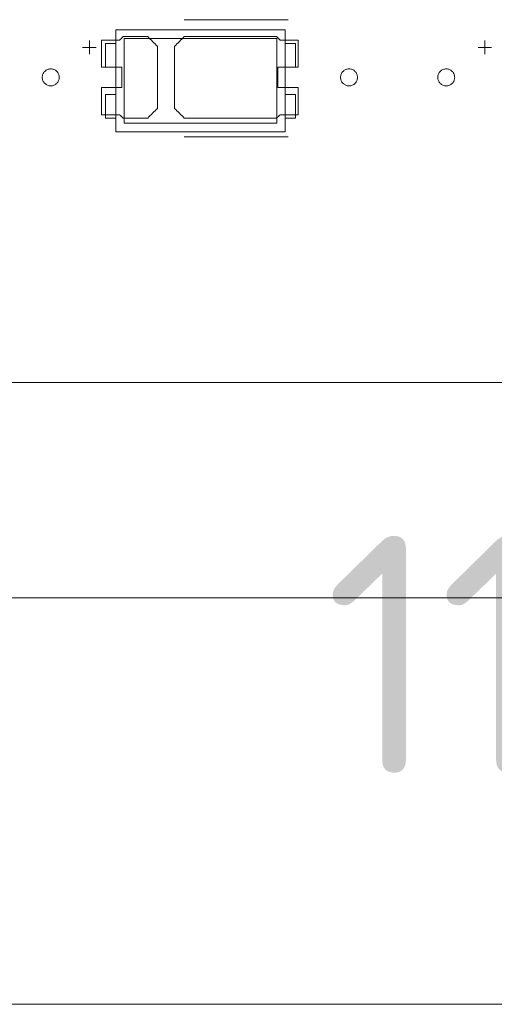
# Model space of a CAD drawing. Header units: inches. Extents: x -36 to 647, y 177 to 609.
# Tile 211 of 256: x 441 to 455, y 534 to 564. Entities that reach past the tile are written whole.
import ezdxf

# ---------------------------------------------------------------- set-up
doc = ezdxf.new("R2010")
doc.units = ezdxf.units.IN
doc.header["$MEASUREMENT"] = 0
doc.layers.add('1', color=7, linetype='Continuous')

# ---------------------------------------------------------------- blocks, each defined once
blk = doc.blocks.new('block 5')
at = {"layer": '1', "color": 8, "lineweight": 18, "true_color": 0x808080}
blk.add_lwpolyline([(-20.677, 546.464), (552.022, 546.464)], dxfattribs=at)
blk = doc.blocks.new('block 129')
at = {"layer": '1', "color": 155, "lineweight": 18, "true_color": 0x4c7299}
blk.add_lwpolyline([(449.327, 560.6), (449.027, 560.6)], dxfattribs=at)
blk = doc.blocks.new('block 355')
at = {"layer": '1', "color": 155, "lineweight": 18, "true_color": 0x4c7299}
blk.add_lwpolyline([(448.777, 560.45), (444.277, 560.45)], dxfattribs=at)
blk = doc.blocks.new('block 356')
at = {"layer": '1', "color": 155, "lineweight": 18, "true_color": 0x4c7299}
blk.add_lwpolyline([(448.777, 562.95), (448.777, 560.45)], dxfattribs=at)
blk = doc.blocks.new('block 357')
at = {"layer": '1', "color": 155, "lineweight": 18, "true_color": 0x4c7299}
blk.add_lwpolyline([(444.277, 562.95), (448.777, 562.95)], dxfattribs=at)
blk = doc.blocks.new('block 358')
at = {"layer": '1', "color": 155, "lineweight": 18, "true_color": 0x4c7299}
blk.add_lwpolyline([(444.027, 563.2), (444.027, 560.2)], dxfattribs=at)
blk = doc.blocks.new('block 359')
at = {"layer": '1', "color": 155, "lineweight": 18, "true_color": 0x4c7299}
blk.add_lwpolyline([(444.027, 560.2), (449.027, 560.2)], dxfattribs=at)
blk = doc.blocks.new('block 360')
at = {"layer": '1', "color": 155, "lineweight": 18, "true_color": 0x4c7299}
blk.add_lwpolyline([(449.027, 560.2), (449.027, 563.2)], dxfattribs=at)
blk = doc.blocks.new('block 361')
at = {"layer": '1', "color": 155, "lineweight": 18, "true_color": 0x4c7299}
blk.add_lwpolyline([(444.277, 560.45), (444.277, 562.95)], dxfattribs=at)
blk = doc.blocks.new('block 362')
at = {"layer": '1', "color": 155, "lineweight": 18, "true_color": 0x4c7299}
blk.add_lwpolyline([(443.727, 560.6), (444.027, 560.6)], dxfattribs=at)
blk = doc.blocks.new('block 363')
at = {"layer": '1', "color": 155, "lineweight": 18, "true_color": 0x4c7299}
blk.add_lwpolyline([(449.327, 562.8), (449.027, 562.8)], dxfattribs=at)
blk = doc.blocks.new('block 364')
at = {"layer": '1', "color": 155, "lineweight": 18, "true_color": 0x4c7299}
blk.add_lwpolyline([(449.327, 562.1), (449.327, 562.8)], dxfattribs=at)
blk = doc.blocks.new('block 365')
at = {"layer": '1', "color": 155, "lineweight": 18, "true_color": 0x4c7299}
blk.add_lwpolyline([(449.027, 563.2), (444.027, 563.2)], dxfattribs=at)
blk = doc.blocks.new('block 366')
at = {"layer": '1', "color": 155, "lineweight": 18, "true_color": 0x4c7299}
blk.add_lwpolyline([(444.027, 562.1), (443.727, 562.1)], dxfattribs=at)
blk = doc.blocks.new('block 367')
at = {"layer": '1', "color": 155, "lineweight": 18, "true_color": 0x4c7299}
blk.add_lwpolyline([(443.727, 562.1), (443.727, 562.8)], dxfattribs=at)
blk = doc.blocks.new('block 368')
at = {"layer": '1', "color": 155, "lineweight": 18, "true_color": 0x4c7299}
blk.add_lwpolyline([(443.727, 562.8), (444.027, 562.8)], dxfattribs=at)
blk = doc.blocks.new('block 369')
at = {"layer": '1', "color": 155, "lineweight": 18, "true_color": 0x4c7299}
blk.add_lwpolyline([(443.727, 561.3), (443.727, 560.6)], dxfattribs=at)
blk = doc.blocks.new('block 370')
at = {"layer": '1', "color": 155, "lineweight": 18, "true_color": 0x4c7299}
blk.add_lwpolyline([(444.027, 561.3), (443.727, 561.3)], dxfattribs=at)
blk = doc.blocks.new('block 371')
at = {"layer": '1', "color": 155, "lineweight": 18, "true_color": 0x4c7299}
blk.add_lwpolyline([(449.027, 562.1), (449.327, 562.1)], dxfattribs=at)
blk = doc.blocks.new('block 372')
at = {"layer": '1', "color": 155, "lineweight": 18, "true_color": 0x4c7299}
blk.add_lwpolyline([(449.027, 561.3), (449.327, 561.3)], dxfattribs=at)
blk = doc.blocks.new('block 373')
at = {"layer": '1', "color": 155, "lineweight": 18, "true_color": 0x4c7299}
blk.add_lwpolyline([(449.327, 561.3), (449.327, 560.6)], dxfattribs=at)
blk = doc.blocks.new('block 822')
at = {"layer": '1', "color": 155, "lineweight": 18, "true_color": 0x4c7299}
blk.add_lwpolyline([(515.792, 552.814), (406.905, 552.814)], dxfattribs=at)
blk = doc.blocks.new('block 1736')
at = {"layer": '1', "color": 18, "lineweight": 13, "true_color": 0x4c0000}
blk.add_lwpolyline([(449.108, 560.049), (446.048, 560.049)], dxfattribs=at)
blk = doc.blocks.new('block 1749')
at = {"layer": '1', "color": 18, "lineweight": 13, "true_color": 0x4c0000}
blk.add_lwpolyline([(449.108, 560.049), (446.048, 560.049)], dxfattribs=at)
blk = doc.blocks.new('block 1767')
at = {"layer": '1', "color": 18, "lineweight": 13, "true_color": 0x4c0000}
blk.add_lwpolyline([(515.792, 552.814), (406.905, 552.814)], dxfattribs=at)
blk = doc.blocks.new('block 1772')
at = {"layer": '1', "color": 18, "lineweight": 13, "true_color": 0x4c0000}
blk.add_lwpolyline([(515.792, 552.814), (406.905, 552.814)], dxfattribs=at)
blk = doc.blocks.new('block 1858')
at = {"layer": '1', "color": 18, "lineweight": 13, "true_color": 0x4c0000}
blk.add_lwpolyline([(454.914, 562.484), (454.914, 562.884)], dxfattribs=at)
blk = doc.blocks.new('block 1861')
at = {"layer": '1', "color": 18, "lineweight": 13, "true_color": 0x4c0000}
blk.add_lwpolyline([(449.108, 563.502), (446.048, 563.502)], dxfattribs=at)
blk = doc.blocks.new('block 1900')
at = {"layer": '1', "color": 18, "lineweight": 13, "true_color": 0x4c0000}
blk.add_lwpolyline([(454.914, 562.484), (454.914, 562.884)], dxfattribs=at)
blk = doc.blocks.new('block 1904')
at = {"layer": '1', "color": 18, "lineweight": 13, "true_color": 0x4c0000}
blk.add_lwpolyline([(454.715, 562.683), (455.115, 562.683)], dxfattribs=at)
blk = doc.blocks.new('block 1909')
at = {"layer": '1', "color": 18, "lineweight": 13, "true_color": 0x4c0000}
blk.add_lwpolyline([(454.715, 562.683), (455.115, 562.683)], dxfattribs=at)
blk = doc.blocks.new('block 1910')
at = {"layer": '1', "color": 18, "lineweight": 13, "true_color": 0x4c0000}
blk.add_lwpolyline([(443.048, 562.683), (443.448, 562.683)], dxfattribs=at)
blk = doc.blocks.new('block 1913')
at = {"layer": '1', "color": 18, "lineweight": 13, "true_color": 0x4c0000}
blk.add_lwpolyline([(449.108, 563.502), (446.048, 563.502)], dxfattribs=at)
blk = doc.blocks.new('block 1914')
at = {"layer": '1', "color": 18, "lineweight": 13, "true_color": 0x4c0000}
blk.add_lwpolyline([(443.247, 562.484), (443.247, 562.884)], dxfattribs=at)
blk = doc.blocks.new('block 1915')
at = {"layer": '1', "color": 18, "lineweight": 13, "true_color": 0x4c0000}
blk.add_lwpolyline([(443.247, 562.484), (443.247, 562.884)], dxfattribs=at)
blk = doc.blocks.new('block 1918')
at = {"layer": '1', "color": 18, "lineweight": 13, "true_color": 0x4c0000}
blk.add_lwpolyline([(443.048, 562.683), (443.448, 562.683)], dxfattribs=at)
blk = doc.blocks.new('block 6740')
at = {"layer": '1', "color": 18, "lineweight": 13, "true_color": 0x4c0000}
blk.add_lwpolyline([(520.715, 552.814), (519.784, 554.688), (517.588, 555.467), (515.879, 553.884), (515.683, 552.814), (514.514, 552.814), (495.812, 552.814), (421.002, 552.814), (411.651, 552.814), (406.976, 552.814), (406.139, 554.955), (403.846, 555.362), (402.42, 553.522), (401.942, 552.814), (400.773, 552.814), (396.097, 552.814), (386.746, 552.814), (349.342, 552.814), (311.937, 552.814), (293.235, 552.814)], dxfattribs=at)
blk = doc.blocks.new('block 6762')
at = {"layer": '1', "color": 18, "lineweight": 13, "true_color": 0x4c0000}
blk.add_open_spline([(449.408, 562.102), (449.408, 562.368), (449.408, 562.635), (449.408, 562.902), (449.231, 562.902), (449.054, 562.902), (448.878, 562.902), (448.842, 562.935), (448.806, 562.968), (448.77, 563.002), (447.863, 563.002), (446.955, 563.002), (446.048, 563.002), (445.951, 562.906), (445.854, 562.81), (445.758, 562.714), (445.758, 562.106), (445.758, 561.498), (445.758, 560.89), (445.854, 560.794), (445.951, 560.698), (446.048, 560.602), (446.955, 560.602), (447.863, 560.602), (448.77, 560.602), (448.806, 560.635), (448.842, 560.668), (448.878, 560.702), (449.054, 560.702), (449.231, 560.702), (449.408, 560.702), (449.408, 560.968), (449.408, 561.235), (449.408, 561.502), (449.208, 561.502), (449.008, 561.502), (448.808, 561.502), (448.808, 561.702), (448.808, 561.902), (448.808, 562.102), (449.008, 562.102), (449.208, 562.102), (449.408, 562.102)], degree=3, knots=[0, 0, 0, 0, 1, 1, 1, 2, 2, 2, 3, 3, 3, 4, 4, 4, 5, 5, 5, 6, 6, 6, 7, 7, 7, 8, 8, 8, 9, 9, 9, 10, 10, 10, 11, 11, 11, 12, 12, 12, 13, 13, 13, 14, 14, 14, 14], dxfattribs=at)
blk = doc.blocks.new('block 6775')
at = {"layer": '1', "color": 18, "lineweight": 13, "true_color": 0x4c0000}
blk.add_open_spline([(444.968, 563.002), (445.065, 562.906), (445.161, 562.81), (445.258, 562.714), (445.258, 562.106), (445.258, 561.498), (445.258, 560.89), (445.161, 560.794), (445.065, 560.698), (444.968, 560.602), (444.727, 560.602), (444.486, 560.602), (444.245, 560.602), (444.21, 560.635), (444.174, 560.668), (444.138, 560.702), (443.961, 560.702), (443.785, 560.702), (443.608, 560.702), (443.608, 560.968), (443.608, 561.235), (443.608, 561.502), (443.808, 561.502), (444.008, 561.502), (444.208, 561.502), (444.208, 561.702), (444.208, 561.902), (444.208, 562.102), (444.008, 562.102), (443.808, 562.102), (443.608, 562.102), (443.608, 562.368), (443.608, 562.635), (443.608, 562.902), (443.785, 562.902), (443.961, 562.902), (444.138, 562.902), (444.174, 562.935), (444.21, 562.968), (444.245, 563.002), (444.486, 563.002), (444.727, 563.002), (444.968, 563.002)], degree=3, knots=[0, 0, 0, 0, 1, 1, 1, 2, 2, 2, 3, 3, 3, 4, 4, 4, 5, 5, 5, 6, 6, 6, 7, 7, 7, 8, 8, 8, 9, 9, 9, 10, 10, 10, 11, 11, 11, 12, 12, 12, 13, 13, 13, 14, 14, 14, 14], dxfattribs=at)
blk = doc.blocks.new('block 6847')
at = {"layer": '1', "color": 18, "lineweight": 13, "true_color": 0x4c0000}
blk.add_open_spline([(444.968, 563.002), (445.065, 562.906), (445.161, 562.81), (445.258, 562.714), (445.258, 562.106), (445.258, 561.498), (445.258, 560.89), (445.161, 560.794), (445.065, 560.698), (444.968, 560.602), (444.727, 560.602), (444.486, 560.602), (444.245, 560.602), (444.21, 560.635), (444.174, 560.668), (444.138, 560.702), (443.961, 560.702), (443.785, 560.702), (443.608, 560.702), (443.608, 560.968), (443.608, 561.235), (443.608, 561.502), (443.808, 561.502), (444.008, 561.502), (444.208, 561.502), (444.208, 561.702), (444.208, 561.902), (444.208, 562.102), (444.008, 562.102), (443.808, 562.102), (443.608, 562.102), (443.608, 562.368), (443.608, 562.635), (443.608, 562.902), (443.785, 562.902), (443.961, 562.902), (444.138, 562.902), (444.174, 562.935), (444.21, 562.968), (444.245, 563.002), (444.486, 563.002), (444.727, 563.002), (444.968, 563.002)], degree=3, knots=[0, 0, 0, 0, 1, 1, 1, 2, 2, 2, 3, 3, 3, 4, 4, 4, 5, 5, 5, 6, 6, 6, 7, 7, 7, 8, 8, 8, 9, 9, 9, 10, 10, 10, 11, 11, 11, 12, 12, 12, 13, 13, 13, 14, 14, 14, 14], dxfattribs=at)
blk = doc.blocks.new('block 6855')
at = {"layer": '1', "color": 18, "lineweight": 13, "true_color": 0x4c0000}
blk.add_open_spline([(449.408, 562.102), (449.408, 562.368), (449.408, 562.635), (449.408, 562.902), (449.231, 562.902), (449.054, 562.902), (448.878, 562.902), (448.842, 562.935), (448.806, 562.968), (448.77, 563.002), (447.863, 563.002), (446.955, 563.002), (446.048, 563.002), (445.951, 562.906), (445.854, 562.81), (445.758, 562.714), (445.758, 562.106), (445.758, 561.498), (445.758, 560.89), (445.854, 560.794), (445.951, 560.698), (446.048, 560.602), (446.955, 560.602), (447.863, 560.602), (448.77, 560.602), (448.806, 560.635), (448.842, 560.668), (448.878, 560.702), (449.054, 560.702), (449.231, 560.702), (449.408, 560.702), (449.408, 560.968), (449.408, 561.235), (449.408, 561.502), (449.208, 561.502), (449.008, 561.502), (448.808, 561.502), (448.808, 561.702), (448.808, 561.902), (448.808, 562.102), (449.008, 562.102), (449.208, 562.102), (449.408, 562.102)], degree=3, knots=[0, 0, 0, 0, 1, 1, 1, 2, 2, 2, 3, 3, 3, 4, 4, 4, 5, 5, 5, 6, 6, 6, 7, 7, 7, 8, 8, 8, 9, 9, 9, 10, 10, 10, 11, 11, 11, 12, 12, 12, 13, 13, 13, 14, 14, 14, 14], dxfattribs=at)
blk = doc.blocks.new('block 6927')
at = {"layer": '1', "color": 18, "lineweight": 13, "true_color": 0x4c0000}
blk.add_open_spline([(444.968, 563.002), (445.065, 562.906), (445.161, 562.81), (445.258, 562.714), (445.258, 562.106), (445.258, 561.498), (445.258, 560.89), (445.161, 560.794), (445.065, 560.698), (444.968, 560.602), (444.727, 560.602), (444.486, 560.602), (444.245, 560.602), (444.21, 560.635), (444.174, 560.668), (444.138, 560.702), (443.961, 560.702), (443.785, 560.702), (443.608, 560.702), (443.608, 560.968), (443.608, 561.235), (443.608, 561.502), (443.808, 561.502), (444.008, 561.502), (444.208, 561.502), (444.208, 561.702), (444.208, 561.902), (444.208, 562.102), (444.008, 562.102), (443.808, 562.102), (443.608, 562.102), (443.608, 562.368), (443.608, 562.635), (443.608, 562.902), (443.785, 562.902), (443.961, 562.902), (444.138, 562.902), (444.174, 562.935), (444.21, 562.968), (444.245, 563.002), (444.486, 563.002), (444.727, 563.002), (444.968, 563.002)], degree=3, knots=[0, 0, 0, 0, 1, 1, 1, 2, 2, 2, 3, 3, 3, 4, 4, 4, 5, 5, 5, 6, 6, 6, 7, 7, 7, 8, 8, 8, 9, 9, 9, 10, 10, 10, 11, 11, 11, 12, 12, 12, 13, 13, 13, 14, 14, 14, 14], dxfattribs=at)
blk = doc.blocks.new('block 6930')
at = {"layer": '1', "color": 18, "lineweight": 13, "true_color": 0x4c0000}
blk.add_open_spline([(449.408, 562.102), (449.408, 562.368), (449.408, 562.635), (449.408, 562.902), (449.231, 562.902), (449.054, 562.902), (448.878, 562.902), (448.842, 562.935), (448.806, 562.968), (448.77, 563.002), (447.863, 563.002), (446.955, 563.002), (446.048, 563.002), (445.951, 562.906), (445.854, 562.81), (445.758, 562.714), (445.758, 562.106), (445.758, 561.498), (445.758, 560.89), (445.854, 560.794), (445.951, 560.698), (446.048, 560.602), (446.955, 560.602), (447.863, 560.602), (448.77, 560.602), (448.806, 560.635), (448.842, 560.668), (448.878, 560.702), (449.054, 560.702), (449.231, 560.702), (449.408, 560.702), (449.408, 560.968), (449.408, 561.235), (449.408, 561.502), (449.208, 561.502), (449.008, 561.502), (448.808, 561.502), (448.808, 561.702), (448.808, 561.902), (448.808, 562.102), (449.008, 562.102), (449.208, 562.102), (449.408, 562.102)], degree=3, knots=[0, 0, 0, 0, 1, 1, 1, 2, 2, 2, 3, 3, 3, 4, 4, 4, 5, 5, 5, 6, 6, 6, 7, 7, 7, 8, 8, 8, 9, 9, 9, 10, 10, 10, 11, 11, 11, 12, 12, 12, 13, 13, 13, 14, 14, 14, 14], dxfattribs=at)
blk = doc.blocks.new('block 7009')
at = {"layer": '1', "color": 18, "lineweight": 13, "true_color": 0x4c0000}
blk.add_open_spline([(449.408, 562.102), (449.408, 562.368), (449.408, 562.635), (449.408, 562.902), (449.231, 562.902), (449.054, 562.902), (448.878, 562.902), (448.842, 562.935), (448.806, 562.968), (448.77, 563.002), (447.863, 563.002), (446.955, 563.002), (446.048, 563.002), (445.951, 562.906), (445.854, 562.81), (445.758, 562.714), (445.758, 562.106), (445.758, 561.498), (445.758, 560.89), (445.854, 560.794), (445.951, 560.698), (446.048, 560.602), (446.955, 560.602), (447.863, 560.602), (448.77, 560.602), (448.806, 560.635), (448.842, 560.668), (448.878, 560.702), (449.054, 560.702), (449.231, 560.702), (449.408, 560.702), (449.408, 560.968), (449.408, 561.235), (449.408, 561.502), (449.208, 561.502), (449.008, 561.502), (448.808, 561.502), (448.808, 561.702), (448.808, 561.902), (448.808, 562.102), (449.008, 562.102), (449.208, 562.102), (449.408, 562.102)], degree=3, knots=[0, 0, 0, 0, 1, 1, 1, 2, 2, 2, 3, 3, 3, 4, 4, 4, 5, 5, 5, 6, 6, 6, 7, 7, 7, 8, 8, 8, 9, 9, 9, 10, 10, 10, 11, 11, 11, 12, 12, 12, 13, 13, 13, 14, 14, 14, 14], dxfattribs=at)
blk = doc.blocks.new('block 7093')
at = {"layer": '1', "color": 18, "lineweight": 13, "true_color": 0x4c0000}
blk.add_open_spline([(444.968, 563.002), (445.065, 562.906), (445.161, 562.81), (445.258, 562.714), (445.258, 562.106), (445.258, 561.498), (445.258, 560.89), (445.161, 560.794), (445.065, 560.698), (444.968, 560.602), (444.727, 560.602), (444.486, 560.602), (444.245, 560.602), (444.21, 560.635), (444.174, 560.668), (444.138, 560.702), (443.961, 560.702), (443.785, 560.702), (443.608, 560.702), (443.608, 560.968), (443.608, 561.235), (443.608, 561.502), (443.808, 561.502), (444.008, 561.502), (444.208, 561.502), (444.208, 561.702), (444.208, 561.902), (444.208, 562.102), (444.008, 562.102), (443.808, 562.102), (443.608, 562.102), (443.608, 562.368), (443.608, 562.635), (443.608, 562.902), (443.785, 562.902), (443.961, 562.902), (444.138, 562.902), (444.174, 562.935), (444.21, 562.968), (444.245, 563.002), (444.486, 563.002), (444.727, 563.002), (444.968, 563.002)], degree=3, knots=[0, 0, 0, 0, 1, 1, 1, 2, 2, 2, 3, 3, 3, 4, 4, 4, 5, 5, 5, 6, 6, 6, 7, 7, 7, 8, 8, 8, 9, 9, 9, 10, 10, 10, 11, 11, 11, 12, 12, 12, 13, 13, 13, 14, 14, 14, 14], dxfattribs=at)
blk = doc.blocks.new('block 7124')
at = {"layer": '1', "color": 18, "lineweight": 13, "true_color": 0x4c0000}
blk.add_lwpolyline([(520.715, 552.814), (519.784, 554.688), (517.588, 555.467), (515.879, 553.884), (515.683, 552.814), (514.514, 552.814), (495.812, 552.814), (421.002, 552.814), (411.651, 552.814), (406.976, 552.814), (406.139, 554.955), (403.846, 555.362), (402.42, 553.522), (401.942, 552.814), (400.773, 552.814), (396.097, 552.814), (386.746, 552.814), (349.342, 552.814), (311.937, 552.814), (293.235, 552.814)], dxfattribs=at)
blk = doc.blocks.new('block 7299')
at = {"layer": '1', "color": 18, "lineweight": 13, "true_color": 0x4c0000}
blk.add_lwpolyline([(441.858, 561.802), (441.859, 561.825), (441.862, 561.849), (441.868, 561.873), (441.877, 561.897), (441.887, 561.919), (441.9, 561.941), (441.915, 561.961), (441.932, 561.979), (441.95, 561.996), (441.969, 562.01), (441.99, 562.022), (442.011, 562.032), (442.034, 562.041), (442.058, 562.047), (442.083, 562.051), (442.108, 562.052), (442.133, 562.051), (442.158, 562.047), (442.182, 562.041), (442.204, 562.032), (442.226, 562.022), (442.246, 562.01), (442.266, 561.996), (442.284, 561.979), (442.301, 561.961), (442.316, 561.941), (442.329, 561.919), (442.339, 561.897), (442.348, 561.873), (442.353, 561.849), (442.357, 561.825), (442.358, 561.802), (442.357, 561.778), (442.353, 561.754), (442.348, 561.73), (442.339, 561.707), (442.329, 561.684), (442.316, 561.662), (442.301, 561.642), (442.284, 561.624), (442.266, 561.608), (442.246, 561.593), (442.226, 561.581), (442.204, 561.571), (442.182, 561.563), (442.158, 561.557), (442.133, 561.553), (442.108, 561.552), (442.083, 561.553), (442.058, 561.557), (442.034, 561.563), (442.011, 561.571), (441.99, 561.581), (441.969, 561.593), (441.95, 561.608), (441.932, 561.624), (441.915, 561.642), (441.9, 561.662), (441.887, 561.684), (441.877, 561.707), (441.868, 561.73), (441.862, 561.754), (441.859, 561.778), (441.858, 561.802)], dxfattribs=at)
blk = doc.blocks.new('block 7319')
at = {"layer": '1', "color": 18, "lineweight": 13, "true_color": 0x4c0000}
blk.add_lwpolyline([(441.858, 561.802), (441.859, 561.825), (441.862, 561.849), (441.868, 561.873), (441.877, 561.897), (441.887, 561.919), (441.9, 561.941), (441.915, 561.961), (441.932, 561.979), (441.95, 561.996), (441.969, 562.01), (441.99, 562.022), (442.011, 562.032), (442.034, 562.041), (442.058, 562.047), (442.083, 562.051), (442.108, 562.052), (442.133, 562.051), (442.158, 562.047), (442.182, 562.041), (442.204, 562.032), (442.226, 562.022), (442.246, 562.01), (442.266, 561.996), (442.284, 561.979), (442.301, 561.961), (442.316, 561.941), (442.329, 561.919), (442.339, 561.897), (442.348, 561.873), (442.353, 561.849), (442.357, 561.825), (442.358, 561.802), (442.357, 561.778), (442.353, 561.754), (442.348, 561.73), (442.339, 561.707), (442.329, 561.684), (442.316, 561.662), (442.301, 561.642), (442.284, 561.624), (442.266, 561.608), (442.246, 561.593), (442.226, 561.581), (442.204, 561.571), (442.182, 561.563), (442.158, 561.557), (442.133, 561.553), (442.108, 561.552), (442.083, 561.553), (442.058, 561.557), (442.034, 561.563), (442.011, 561.571), (441.99, 561.581), (441.969, 561.593), (441.95, 561.608), (441.932, 561.624), (441.915, 561.642), (441.9, 561.662), (441.887, 561.684), (441.877, 561.707), (441.868, 561.73), (441.862, 561.754), (441.859, 561.778), (441.858, 561.802)], dxfattribs=at)
blk = doc.blocks.new('block 7320')
at = {"layer": '1', "color": 18, "lineweight": 13, "true_color": 0x4c0000}
blk.add_lwpolyline([(450.658, 561.802), (450.659, 561.825), (450.662, 561.849), (450.668, 561.873), (450.677, 561.897), (450.687, 561.919), (450.7, 561.941), (450.715, 561.961), (450.732, 561.979), (450.75, 561.996), (450.769, 562.01), (450.79, 562.022), (450.811, 562.032), (450.834, 562.041), (450.858, 562.047), (450.883, 562.051), (450.908, 562.052), (450.933, 562.051), (450.958, 562.047), (450.982, 562.041), (451.004, 562.032), (451.026, 562.022), (451.046, 562.01), (451.066, 561.996), (451.084, 561.979), (451.101, 561.961), (451.116, 561.941), (451.129, 561.919), (451.139, 561.897), (451.148, 561.873), (451.153, 561.849), (451.157, 561.825), (451.158, 561.802), (451.157, 561.778), (451.153, 561.754), (451.148, 561.73), (451.139, 561.707), (451.129, 561.684), (451.116, 561.662), (451.101, 561.642), (451.084, 561.624), (451.066, 561.608), (451.046, 561.593), (451.026, 561.581), (451.004, 561.571), (450.982, 561.563), (450.958, 561.557), (450.933, 561.553), (450.908, 561.552), (450.883, 561.553), (450.858, 561.557), (450.834, 561.563), (450.811, 561.571), (450.79, 561.581), (450.769, 561.593), (450.75, 561.608), (450.732, 561.624), (450.715, 561.642), (450.7, 561.662), (450.687, 561.684), (450.677, 561.707), (450.668, 561.73), (450.662, 561.754), (450.659, 561.778), (450.658, 561.802)], dxfattribs=at)
blk = doc.blocks.new('block 7323')
at = {"layer": '1', "color": 18, "lineweight": 13, "true_color": 0x4c0000}
blk.add_lwpolyline([(453.524, 561.802), (453.526, 561.825), (453.529, 561.849), (453.535, 561.873), (453.543, 561.897), (453.554, 561.919), (453.567, 561.941), (453.582, 561.961), (453.599, 561.979), (453.617, 561.996), (453.636, 562.01), (453.656, 562.022), (453.678, 562.032), (453.701, 562.041), (453.725, 562.047), (453.75, 562.051), (453.775, 562.052), (453.8, 562.051), (453.824, 562.047), (453.848, 562.041), (453.871, 562.032), (453.893, 562.022), (453.913, 562.01), (453.932, 561.996), (453.951, 561.979), (453.967, 561.961), (453.982, 561.941), (453.995, 561.919), (454.006, 561.897), (454.014, 561.873), (454.02, 561.849), (454.024, 561.825), (454.025, 561.802), (454.024, 561.778), (454.02, 561.754), (454.014, 561.73), (454.006, 561.707), (453.995, 561.684), (453.982, 561.662), (453.967, 561.642), (453.951, 561.624), (453.932, 561.608), (453.913, 561.593), (453.893, 561.581), (453.871, 561.571), (453.848, 561.563), (453.824, 561.557), (453.8, 561.553), (453.775, 561.552), (453.75, 561.553), (453.725, 561.557), (453.701, 561.563), (453.678, 561.571), (453.656, 561.581), (453.636, 561.593), (453.617, 561.608), (453.599, 561.624), (453.582, 561.642), (453.567, 561.662), (453.554, 561.684), (453.543, 561.707), (453.535, 561.73), (453.529, 561.754), (453.526, 561.778), (453.524, 561.802)], dxfattribs=at)
blk = doc.blocks.new('block 7339')
at = {"layer": '1', "color": 18, "lineweight": 13, "true_color": 0x4c0000}
blk.add_lwpolyline([(450.658, 561.802), (450.659, 561.825), (450.662, 561.849), (450.668, 561.873), (450.677, 561.897), (450.687, 561.919), (450.7, 561.941), (450.715, 561.961), (450.732, 561.979), (450.75, 561.996), (450.769, 562.01), (450.79, 562.022), (450.811, 562.032), (450.834, 562.041), (450.858, 562.047), (450.883, 562.051), (450.908, 562.052), (450.933, 562.051), (450.958, 562.047), (450.982, 562.041), (451.004, 562.032), (451.026, 562.022), (451.046, 562.01), (451.066, 561.996), (451.084, 561.979), (451.101, 561.961), (451.116, 561.941), (451.129, 561.919), (451.139, 561.897), (451.148, 561.873), (451.153, 561.849), (451.157, 561.825), (451.158, 561.802), (451.157, 561.778), (451.153, 561.754), (451.148, 561.73), (451.139, 561.707), (451.129, 561.684), (451.116, 561.662), (451.101, 561.642), (451.084, 561.624), (451.066, 561.608), (451.046, 561.593), (451.026, 561.581), (451.004, 561.571), (450.982, 561.563), (450.958, 561.557), (450.933, 561.553), (450.908, 561.552), (450.883, 561.553), (450.858, 561.557), (450.834, 561.563), (450.811, 561.571), (450.79, 561.581), (450.769, 561.593), (450.75, 561.608), (450.732, 561.624), (450.715, 561.642), (450.7, 561.662), (450.687, 561.684), (450.677, 561.707), (450.668, 561.73), (450.662, 561.754), (450.659, 561.778), (450.658, 561.802)], dxfattribs=at)
blk = doc.blocks.new('block 7342')
at = {"layer": '1', "color": 18, "lineweight": 13, "true_color": 0x4c0000}
blk.add_lwpolyline([(453.524, 561.802), (453.526, 561.825), (453.529, 561.849), (453.535, 561.873), (453.543, 561.897), (453.554, 561.919), (453.567, 561.941), (453.582, 561.961), (453.599, 561.979), (453.617, 561.996), (453.636, 562.01), (453.656, 562.022), (453.678, 562.032), (453.701, 562.041), (453.725, 562.047), (453.75, 562.051), (453.775, 562.052), (453.8, 562.051), (453.824, 562.047), (453.848, 562.041), (453.871, 562.032), (453.893, 562.022), (453.913, 562.01), (453.932, 561.996), (453.951, 561.979), (453.967, 561.961), (453.982, 561.941), (453.995, 561.919), (454.006, 561.897), (454.014, 561.873), (454.02, 561.849), (454.024, 561.825), (454.025, 561.802), (454.024, 561.778), (454.02, 561.754), (454.014, 561.73), (454.006, 561.707), (453.995, 561.684), (453.982, 561.662), (453.967, 561.642), (453.951, 561.624), (453.932, 561.608), (453.913, 561.593), (453.893, 561.581), (453.871, 561.571), (453.848, 561.563), (453.824, 561.557), (453.8, 561.553), (453.775, 561.552), (453.75, 561.553), (453.725, 561.557), (453.701, 561.563), (453.678, 561.571), (453.656, 561.581), (453.636, 561.593), (453.617, 561.608), (453.599, 561.624), (453.582, 561.642), (453.567, 561.662), (453.554, 561.684), (453.543, 561.707), (453.535, 561.73), (453.529, 561.754), (453.526, 561.778), (453.524, 561.802)], dxfattribs=at)
blk = doc.blocks.new('block 10026')
at = {"layer": '1', "color": 35, "true_color": 0x99724c, "insert": (450.186, 539.661), "char_height": 7, "attachment_point": 7}
blk.add_mtext('\\fDINPro|b0|i0|c0|p34;\\W1.0056;113,4', dxfattribs=at)
blk = doc.blocks.new('block 10029')
at = {"layer": '1', "color": 35, "lineweight": 13, "true_color": 0x99724c}
blk.add_lwpolyline([(404.655, 534.491), (518.042, 534.491)], dxfattribs=at)

msp = doc.modelspace()

# ---------------------------------------------------------------- block references
at = {"layer": '1'}
for name in ['block 6740', 'block 7124', 'block 1861', 'block 1913', 'block 358', 'block 365', 'block 360', 'block 1914', 'block 1915', 'block 6775', 'block 6847', 'block 6927', 'block 7093', 'block 357', 'block 361', 'block 6762', 'block 6855', 'block 6930', 'block 7009', 'block 356', 'block 1858', 'block 1900', 'block 1910', 'block 1918', 'block 367', 'block 368', 'block 363', 'block 364', 'block 1904', 'block 1909', 'block 7299', 'block 7319', 'block 366', 'block 371', 'block 7320', 'block 7339', 'block 7323', 'block 7342', 'block 369', 'block 370', 'block 372', 'block 373', 'block 362', 'block 129', 'block 355', 'block 359', 'block 1736', 'block 1749', 'block 822', 'block 1767', 'block 1772', 'block 10026', 'block 5', 'block 10029']:
    msp.add_blockref(name, (0, 0), dxfattribs=at)

doc.saveas('drawing.dxf')
